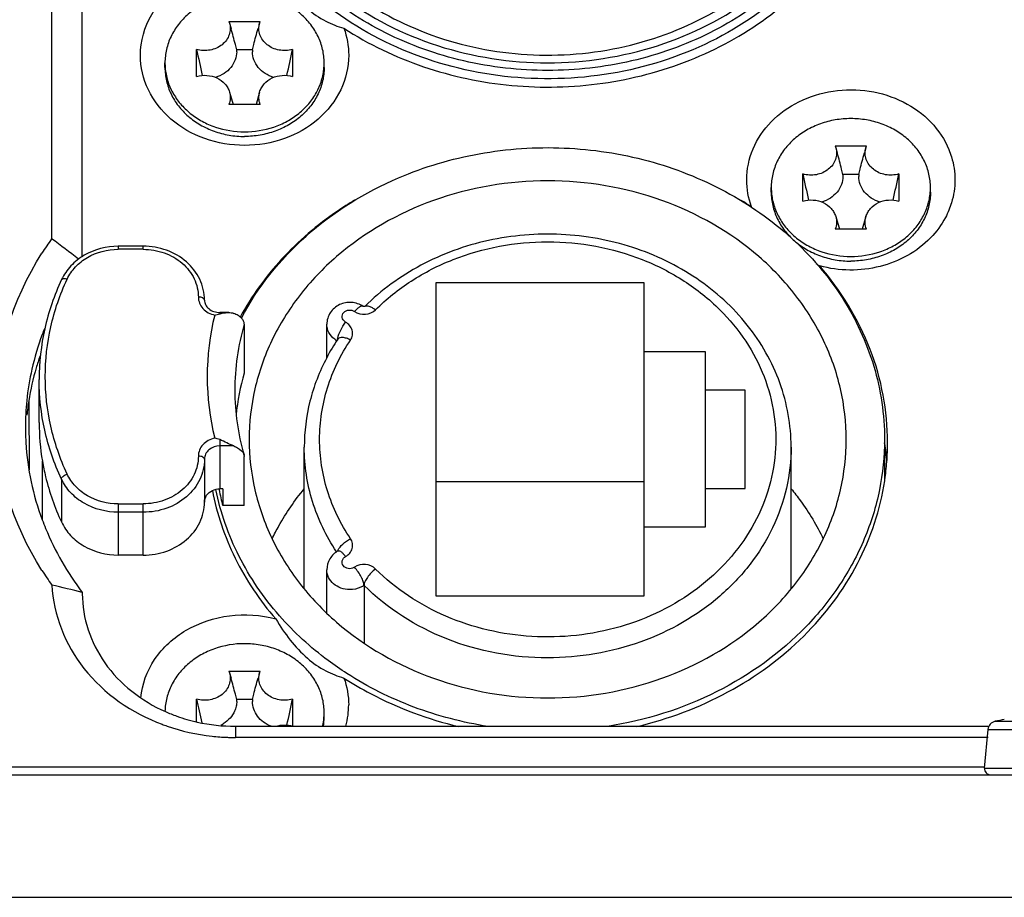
# Model space of a CAD drawing. Header units: millimetres. Extents: x 0 to 420, y 0 to 297.
# Tile 42 of 114: x 92.2 to 98.63, y 187.22 to 192.95. Entities that reach past the tile are written whole.
import ezdxf

# ---------------------------------------------------------------- set-up
doc = ezdxf.new("R2010")
doc.units = ezdxf.units.MM
doc.header["$LTSCALE"] = 23.1
doc.layers.get('0').update_dxf_attribs({"linetype": 'CONTINUOUS'})
doc.layers.add('02___PRT_ALL_AXES', color=7, linetype='CONTINUOUS')

msp = doc.modelspace()

# ---------------------------------------------------------------- linework, layer by layer
at = {"color": 7, "linetype": 'CONTINUOUS'}
for p, q in [((92.4062, 191.5194), (92.4062, 193.5029)), ((92.6062, 191.4032), (92.6062, 193.4534)), ((93.564, 192.9396), (93.5677, 192.9285)), ((93.564, 192.9396), (93.7684, 192.9396)), ((93.7646, 192.9285), (93.7684, 192.9396)), ((93.5677, 192.9285), (93.5778, 192.8939)), ((93.7646, 192.9285), (93.7545, 192.8939)), ((93.3527, 192.5797), (93.3527, 192.7567)), ((93.7177, 192.7531), (93.6146, 192.7531)), ((93.9796, 192.7567), (93.9796, 192.5797)), ((93.1462, 192.6382), (93.1462, 192.6682)), ((94.1862, 192.6382), (94.1862, 192.6682)), ((93.5677, 192.4781), (93.5913, 192.3968)), ((93.7646, 192.4781), (93.741, 192.3968)), ((93.7684, 192.3968), (93.564, 192.3968)), ((97.524, 192.1255), (97.5277, 192.1144)), ((97.524, 192.1255), (97.7284, 192.1255)), ((97.5277, 192.1144), (97.5378, 192.0798)), ((97.7246, 192.1144), (97.7145, 192.0798)), ((97.7246, 192.1144), (97.7284, 192.1255)), ((97.3127, 191.7656), (97.3127, 191.9426)), ((97.6777, 191.939), (97.5746, 191.939)), ((97.9396, 191.9426), (97.9396, 191.7656)), ((97.1062, 191.8241), (97.1062, 191.8541)), ((98.1462, 191.8241), (98.1462, 191.8541)), ((97.5277, 191.6641), (97.5513, 191.5827)), ((97.7246, 191.6641), (97.701, 191.5827)), ((97.7284, 191.5827), (97.524, 191.5827)), ((92.841, 191.4708), (92.841, 191.4508)), ((93.0043, 191.4708), (92.841, 191.4708)), ((93.0043, 191.4508), (93.0043, 191.4708)), ((93.0043, 191.4508), (92.841, 191.4508)), ((94.9162, 191.2313), (94.9162, 189.1875)), ((96.2762, 191.2313), (94.9162, 191.2313)), ((96.2762, 189.1875), (96.2762, 191.2313)), ((94.4517, 191.0774), (94.4518, 191.0775)), ((93.5043, 191.0378), (93.5043, 191.0287)), ((93.5625, 191.0378), (93.5043, 191.0378)), ((93.6643, 190.9624), (93.6643, 190.6424)), ((94.2033, 190.7421), (94.2033, 190.961)), ((96.6762, 190.781), (96.2762, 190.781)), ((96.6762, 189.6378), (96.6762, 190.781)), ((92.3243, 190.3194), (92.3243, 190.5994)), ((96.9362, 190.5298), (96.6762, 190.5298)), ((96.9362, 189.889), (96.9362, 190.5298)), ((92.2563, 190.462), (92.2599, 190.0108)), ((93.5043, 190.2075), (93.5043, 189.8864)), ((97.8462, 190.1829), (97.8462, 189.9453)), ((93.5954, 190.1664), (93.5043, 190.1664)), ((94.0562, 189.2328), (94.0562, 190.1594)), ((97.2362, 189.2328), (97.2362, 190.1614)), ((92.3462, 189.6847), (92.3462, 190.0671)), ((93.4043, 190.0798), (93.4043, 189.7998)), ((93.6643, 189.7764), (93.6643, 190.0964)), ((92.4702, 189.9499), (92.4702, 189.6699)), ((96.2762, 189.9313), (94.9162, 189.9313)), ((93.4791, 189.8809), (93.4786, 189.8833)), ((93.4804, 189.8811), (93.4799, 189.8835)), ((93.4985, 189.8852), (93.4994, 189.8809)), ((93.4997, 189.8853), (93.5007, 189.8811)), ((93.5243, 189.8864), (93.5043, 189.8864)), ((93.5243, 189.8864), (93.5243, 189.7764)), ((96.6762, 189.889), (96.9362, 189.889)), ((92.841, 189.788), (92.841, 189.4534)), ((92.841, 189.788), (93.0043, 189.788)), ((93.0043, 189.4534), (93.0043, 189.788)), ((93.0043, 189.7334), (92.841, 189.7334)), ((93.6643, 189.7764), (93.5243, 189.7764)), ((96.2762, 189.6378), (96.6762, 189.6378)), ((94.2741, 189.4794), (94.2761, 189.4845)), ((93.0043, 189.4534), (92.841, 189.4534)), ((94.2033, 189.0753), (94.2033, 189.3578)), ((92.6062, 189.2099), (92.6062, 189.2016)), ((94.4463, 189.2559), (94.4463, 188.8798)), ((94.9162, 189.1875), (96.2762, 189.1875)), ((93.564, 188.6961), (93.5677, 188.6849)), ((93.564, 188.6961), (93.7684, 188.6961)), ((93.7646, 188.6849), (93.7684, 188.6961)), ((93.5677, 188.6849), (93.5778, 188.6503)), ((93.7646, 188.6849), (93.7545, 188.6503)), ((93.3527, 188.3641), (93.3527, 188.5132)), ((93.7177, 188.5096), (93.6146, 188.5096)), ((93.9796, 188.5132), (93.9796, 188.3361)), ((94.1862, 188.3947), (94.1862, 188.4247)), ((93.6062, 188.3356), (93.6062, 188.2624)), ((93.6062, 188.3356), (98.5221, 188.3356)), ((98.5, 188.0619), (98.5221, 188.3147)), ((98.5221, 188.3147), (99.5702, 188.3147)), ((98.5693, 188.3682), (99.523, 188.3682)), ((98.5221, 188.2624), (93.6062, 188.2624)), ((98.5, 188.0684), (91.9303, 188.0684)), ((98.5, 188.0619), (99.5923, 188.0619)), ((91.9326, 188.0184), (106.1597, 188.0184)), ((91.8153, 187.2184), (106.277, 187.2184))]:
    msp.add_line(p, q, dxfattribs=at)
for centre, radius, start, end in [((108.499, 195.95), 15.4792, 191.9054, 192.55035), ((93.4584, 192.7434), 0.1566, 359.27509, 3.56123), ((93.874, 192.7434), 0.1566, 176.43877, 180.72491), ((78.8333, 195.95), 15.4792, 347.44965, 348.0946), ((93.5366, 192.6682), 0.3904, 180.00256, 184.40287), ((93.5374, 192.6683), 0.3913, 184.40194, 184.72111), ((93.7949, 192.6683), 0.3913, 355.27889, 355.59806), ((93.7957, 192.6682), 0.3904, 355.59713, 359.99744), ((112.459, 195.1359), 15.4792, 191.9054, 192.55035), ((97.4184, 191.9293), 0.1566, 359.27509, 3.56123), ((97.834, 191.9293), 0.1566, 176.43877, 180.72491), ((82.7933, 195.1359), 15.4792, 347.44965, 348.0946), ((97.4966, 191.8541), 0.3904, 180.00256, 184.40287), ((97.7557, 191.8541), 0.3904, 355.59713, 359.99744), ((97.4974, 191.8542), 0.3913, 184.40194, 184.72111), ((97.7549, 191.8542), 0.3913, 355.27889, 355.59806), ((95.5316, 189.8532), 2.235, 120.86083, 124.2793), ((95.7596, 189.8512), 2.2372, 57.02612, 59.06411), ((94.1065, 190.3016), 2.0914, 144.3913, 147.49024), ((71.9284, 164.0924), 34.2283, 52.88538, 53.25384), ((99.0352, 193.7552), 2.9022, 235.70488, 236.24869), ((95.0962, 190.6194), 1.6741, 166.11175, 193.88825), ((93.5979, 190.6861), 0.3551, 104.93941, 105.28532), ((95.1533, 190.5279), 1.5512, 163.7329, 179.94481), ((93.9963, 190.2786), 1.763, 159.55211, 167.24597), ((94.0246, 190.2685), 1.793, 158.30965, 159.56709), ((95.3868, 190.1169), 1.3393, 146.09093, 152.15877), ((94.345, 190.9826), 0.1498, 232.92898, 239.41717), ((94.0057, 190.1755), 1.7729, 160.93702, 163.59048), ((93.9612, 190.2872), 1.7269, 167.26742, 174.16546), ((93.9752, 190.1841), 1.7413, 163.57816, 170.81532), ((95.1614, 190.206), 1.5594, 163.74768, 174.04732), ((95.1013, 190.5298), 1.4991, 180.01473, 196.30286), ((93.944, 190.2891), 1.7096, 174.17189, 179.99365), ((93.9366, 190.1913), 1.7019, 170.84802, 174.05101), ((93.8323, 190.3198), 1.508, 180.01576, 189.65007), ((93.9365, 190.2893), 1.7021, 180.00016, 181.04982), ((93.9413, 190.2894), 1.7068, 181.05055, 183.40488), ((96.2008, 190.1895), 1.6654, 355.63485, 359.99598), ((96.189, 190.1904), 1.6772, 351.58906, 355.63486), ((96.1854, 190.1909), 1.6809, 351.39067, 351.59022), ((95.1331, 190.2142), 1.6673, 191.5307, 195.2224), ((94.0269, 190.311), 1.7956, 200.43355, 202.36036), ((94.1068, 190.4773), 2.0918, 212.50679, 215.65805), ((83.4895, 151.9351), 38.3733, 76.25636, 76.56202), ((108.0731, 191.6146), 15.0435, 191.89769, 192.50087), ((93.4584, 188.4998), 0.1566, 359.27509, 3.56123), ((93.874, 188.4998), 0.1566, 176.43877, 180.72491), ((78.8333, 191.7065), 15.4792, 347.44965, 348.0946), ((93.8347, 188.4748), 0.5115, 352.53284, 359.98426), ((93.5881, 189.4184), 1.0803, 246.00583, 250.29698), ((93.5981, 189.4469), 1.1105, 250.30595, 257.47408), ((93.7919, 188.4251), 0.3943, 346.87287, 355.26185), ((93.7945, 188.3947), 0.3916, 351.30888, 359.98813), ((93.7949, 188.4247), 0.3913, 355.27889, 355.59806), ((93.7957, 188.4247), 0.3904, 355.59713, 359.99744), ((93.8271, 188.4758), 0.5191, 344.31579, 352.52813), ((99.0462, 186.1324), 2.286, 100.52557, 102.03939), ((93.5896, 189.5754), 1.3109, 249.34311, 250.87053), ((93.6022, 189.6173), 1.3546, 250.94538, 263.69991), ((93.606, 189.4846), 1.149, 257.4965, 270.00583), ((93.4145, 188.5354), 0.2148, 297.08024, 301.57735), ((98.5818, 188.3095), 0.06, 102.03939, 175), ((93.6065, 189.6481), 1.3857, 263.66379, 267.83439), ((93.6063, 189.643), 1.3806, 267.83569, 268.46572), ((93.6062, 189.6379), 1.3755, 268.46508, 269.99918), ((98.5398, 188.0584), 0.04, 175, 270)]:
    msp.add_arc(centre, radius, start, end, dxfattribs=at)
for points, knots in [([(94.2299, 193.1577), (94.411, 193.0092), (94.836, 192.7719), (95.5529, 192.6336), (96.2814, 192.7168), (96.935, 193.013), (97.3568, 193.4188), (97.5771, 193.8052), (97.6794, 194.1133), (97.7168, 194.4326), (97.6878, 194.7526), (97.5935, 195.0626), (97.4904, 195.2541), (97.4299, 195.3448)], [0, 0, 0, 0, 0.128252, 0.26079, 0.393851, 0.523463, 0.647115, 0.706941, 0.765642, 0.823713, 0.881746, 0.940336, 1, 1, 1, 1]), ([(97.8041, 194.4312), (97.804, 194.3303), (97.7846, 194.1271), (97.6992, 193.8314), (97.5597, 193.5517), (97.3047, 193.2071), (96.8693, 192.8539), (96.2319, 192.6009), (95.5367, 192.5343), (94.8522, 192.6607), (94.2463, 192.9679), (93.9281, 193.2839), (93.8043, 193.4594)], [0, 0, 0, 0, 0.057413, 0.115315, 0.174136, 0.234188, 0.358121, 0.487155, 0.618956, 0.750224, 0.877844, 1, 1, 1, 1]), ([(93.9456, 193.5665), (94.0538, 193.4042), (94.3374, 193.1095), (94.8859, 192.8187), (95.512, 192.693), (96.1516, 192.7451), (96.7399, 192.97), (97.2166, 193.346), (97.4804, 193.7612), (97.5869, 194.1203), (97.6054, 194.3041), (97.6059, 194.3953)], [0, 0, 0, 0, 0.121507, 0.249214, 0.381144, 0.513861, 0.643676, 0.767866, 0.885786, 0.943186, 1, 1, 1, 1]), ([(94.315, 192.8943), (94.4762, 192.7897), (94.8311, 192.6198), (95.4104, 192.4981), (96.0063, 192.5125), (96.5773, 192.6623), (97.084, 192.9378), (97.4904, 193.3214), (97.7661, 193.7872), (97.8482, 194.1341), (97.8613, 194.3063)], [0, 0, 0, 0, 0.127433, 0.257882, 0.389254, 0.519228, 0.645815, 0.767866, 0.885455, 1, 1, 1, 1]), ([(97.4804, 193.5358), (97.3865, 193.395), (97.1534, 193.1344), (96.7099, 192.8427), (96.196, 192.66), (95.6462, 192.5979), (95.0963, 192.66), (94.5824, 192.8427), (94.1389, 193.1344), (93.9058, 193.395), (93.8119, 193.5358)], [0, 0, 0, 0, 0.11922, 0.24293, 0.370404, 0.5, 0.629597, 0.75707, 0.88078, 1, 1, 1, 1]), ([(92.9862, 192.7182), (92.9862, 192.8101), (93.0409, 193.0025), (93.2572, 193.2152), (93.5532, 193.3205), (93.768, 193.3077), (93.8695, 193.2801)], [0, 0, 0, 0, 0.231248, 0.475893, 0.735504, 1, 1, 1, 1]), ([(93.8695, 193.2801), (93.8985, 193.2325), (93.9603, 193.1409), (94.0682, 193.023), (94.1887, 192.9391), (94.2743, 192.9058), (94.315, 192.8943)], [0, 0, 0, 0, 0.27727, 0.547593, 0.789657, 1, 1, 1, 1]), ([(93.6662, 193.1185), (93.6322, 193.1185), (93.5645, 193.1128), (93.4667, 193.0872), (93.3764, 193.0456), (93.2971, 192.9895), (93.2318, 192.921), (93.1831, 192.8425), (93.153, 192.7572), (93.1462, 192.6977), (93.1462, 192.6682)], [0, 0, 0, 0, 0.133645, 0.266026, 0.396059, 0.522952, 0.646356, 0.766446, 0.883939, 1, 1, 1, 1]), ([(94.1862, 192.6682), (94.1862, 192.6977), (94.1793, 192.7572), (94.1492, 192.8425), (94.1005, 192.921), (94.0352, 192.9895), (93.9559, 193.0456), (93.8656, 193.0872), (93.7678, 193.1128), (93.7001, 193.1185), (93.6662, 193.1185)], [0, 0, 0, 0, 0.116061, 0.233554, 0.353644, 0.477048, 0.603941, 0.733974, 0.866355, 1, 1, 1, 1]), ([(93.5677, 192.9285), (93.5713, 192.9161), (93.5747, 192.8901), (93.5676, 192.8512), (93.5488, 192.8154), (93.5198, 192.7855), (93.483, 192.7634), (93.4409, 192.7505), (93.3964, 192.7476), (93.3669, 192.7525), (93.3527, 192.7567)], [0, 0, 0, 0, 0.115903, 0.232007, 0.350864, 0.474099, 0.602016, 0.733643, 0.867074, 1, 1, 1, 1]), ([(93.6146, 192.7531), (93.6118, 192.7648), (93.6003, 192.812), (93.5879, 192.8589), (93.5778, 192.8939)], [0, 0, 0, 0, 0.249345, 1, 1, 1, 1]), ([(93.7177, 192.7531), (93.7205, 192.7648), (93.732, 192.812), (93.7444, 192.8589), (93.7545, 192.8939)], [0, 0, 0, 0, 0.249345, 1, 1, 1, 1]), ([(93.9796, 192.7567), (93.9654, 192.7525), (93.9359, 192.7476), (93.8914, 192.7505), (93.8493, 192.7634), (93.8125, 192.7855), (93.7835, 192.8154), (93.7647, 192.8512), (93.7576, 192.8901), (93.761, 192.9161), (93.7646, 192.9285)], [0, 0, 0, 0, 0.132926, 0.266357, 0.397984, 0.525901, 0.649136, 0.767993, 0.884097, 1, 1, 1, 1]), ([(94.3462, 192.7182), (94.3462, 192.6411), (94.3087, 192.4816), (94.1539, 192.2863), (93.9285, 192.1586), (93.6662, 192.1144), (93.4038, 192.1586), (93.1784, 192.2863), (93.0236, 192.4816), (92.9862, 192.6411), (92.9862, 192.7182)], [0, 0, 0, 0, 0.116612, 0.238301, 0.366836, 0.5, 0.633164, 0.761699, 0.883388, 1, 1, 1, 1]), ([(93.6149, 192.7414), (93.6147, 192.7231), (93.6075, 192.6858), (93.5782, 192.6361), (93.5334, 192.5966), (93.4966, 192.5794), (93.4771, 192.5733)], [0, 0, 0, 0, 0.237103, 0.480962, 0.735332, 1, 1, 1, 1]), ([(93.8552, 192.5733), (93.8357, 192.5794), (93.7989, 192.5966), (93.7541, 192.6361), (93.7248, 192.6858), (93.7176, 192.7231), (93.7174, 192.7414)], [0, 0, 0, 0, 0.264668, 0.519038, 0.762897, 1, 1, 1, 1]), ([(93.1462, 192.6382), (93.1462, 192.6087), (93.153, 192.5492), (93.1831, 192.4638), (93.2318, 192.3854), (93.2971, 192.3168), (93.3764, 192.2607), (93.4667, 192.2192), (93.5645, 192.1936), (93.6322, 192.1878), (93.6662, 192.1878)], [0, 0, 0, 0, 0.116061, 0.233554, 0.353645, 0.477048, 0.603941, 0.733974, 0.866355, 1, 1, 1, 1]), ([(93.1475, 192.6361), (93.1498, 192.6079), (93.1607, 192.5516), (93.1948, 192.4718), (93.2454, 192.399), (93.3107, 192.3359), (93.3883, 192.2844), (93.5049, 192.2335), (93.6018, 192.2178), (93.6662, 192.2178)], [0, 0, 0, 0, 0.116096, 0.233946, 0.354506, 0.478307, 0.605405, 0.735415, 1, 1, 1, 1]), ([(94.1862, 192.6382), (94.1862, 192.6087), (94.1793, 192.5492), (94.1492, 192.4638), (94.1005, 192.3854), (94.0352, 192.3168), (93.9559, 192.2607), (93.8656, 192.2192), (93.7678, 192.1936), (93.7001, 192.1878), (93.6662, 192.1878)], [0, 0, 0, 0, 0.116061, 0.233554, 0.353645, 0.477048, 0.603941, 0.733974, 0.866355, 1, 1, 1, 1]), ([(93.6662, 192.2178), (93.7305, 192.2178), (93.8274, 192.2335), (93.944, 192.2844), (94.0216, 192.3359), (94.0869, 192.399), (94.1375, 192.4718), (94.1716, 192.5516), (94.1825, 192.6079), (94.1848, 192.6361)], [0, 0, 0, 0, 0.264585, 0.394595, 0.521693, 0.645494, 0.766054, 0.883904, 1, 1, 1, 1]), ([(93.3527, 192.5797), (93.3746, 192.5861), (93.4207, 192.5908), (93.4867, 192.574), (93.5321, 192.5412), (93.5569, 192.5069), (93.5649, 192.4878), (93.5677, 192.4781)], [0, 0, 0, 0, 0.260458, 0.518653, 0.76548, 0.884216, 1, 1, 1, 1]), ([(93.7646, 192.4781), (93.7674, 192.4878), (93.7754, 192.5069), (93.8002, 192.5412), (93.8456, 192.574), (93.9116, 192.5908), (93.9578, 192.5861), (93.9796, 192.5797)], [0, 0, 0, 0, 0.115784, 0.23452, 0.481347, 0.739542, 1, 1, 1, 1]), ([(96.9462, 191.9041), (96.9462, 191.9728), (96.9755, 192.114), (97.0991, 192.2951), (97.2847, 192.4272), (97.5094, 192.4963), (97.7472, 192.4957), (97.9713, 192.4253), (98.1559, 192.2925), (98.2393, 192.1681), (98.2664, 192.1025)], [0, 0, 0, 0, 0.115494, 0.235107, 0.360784, 0.491542, 0.624228, 0.754918, 0.880487, 1, 1, 1, 1]), ([(93.5677, 192.4781), (93.5716, 192.4649), (93.575, 192.437), (93.569, 192.4096), (93.564, 192.3968)], [0, 0, 0, 0, 0.499043, 1, 1, 1, 1]), ([(93.7684, 192.3968), (93.7633, 192.4096), (93.7574, 192.437), (93.7607, 192.4649), (93.7646, 192.4781)], [0, 0, 0, 0, 0.500957, 1, 1, 1, 1]), ([(97.6262, 192.3044), (97.5922, 192.3044), (97.5245, 192.2987), (97.4267, 192.2731), (97.3364, 192.2316), (97.2571, 192.1755), (97.1918, 192.1069), (97.1431, 192.0285), (97.113, 191.9431), (97.1062, 191.8836), (97.1062, 191.8541)], [0, 0, 0, 0, 0.133645, 0.266026, 0.396059, 0.522952, 0.646356, 0.766446, 0.883939, 1, 1, 1, 1]), ([(98.1462, 191.8541), (98.1462, 191.8836), (98.1393, 191.9431), (98.1092, 192.0285), (98.0605, 192.1069), (97.9952, 192.1755), (97.9159, 192.2316), (97.8256, 192.2731), (97.7278, 192.2987), (97.6601, 192.3044), (97.6262, 192.3044)], [0, 0, 0, 0, 0.116061, 0.233554, 0.353644, 0.477048, 0.603941, 0.733974, 0.866355, 1, 1, 1, 1]), ([(94.6724, 191.9179), (94.8407, 191.9898), (95.1976, 192.0954), (95.7537, 192.1327), (96.3036, 192.0489), (96.8127, 191.8488), (97.2493, 191.5439), (97.5853, 191.1522), (97.7975, 190.6978), (97.8462, 190.3705), (97.8462, 190.2094)], [0, 0, 0, 0, 0.130193, 0.262046, 0.393495, 0.522559, 0.64777, 0.768546, 0.885418, 1, 1, 1, 1]), ([(97.5277, 192.1144), (97.5313, 192.102), (97.5347, 192.076), (97.5276, 192.0371), (97.5088, 192.0014), (97.4798, 191.9715), (97.443, 191.9493), (97.4009, 191.9364), (97.3564, 191.9335), (97.3269, 191.9385), (97.3127, 191.9426)], [0, 0, 0, 0, 0.115903, 0.232007, 0.350864, 0.474099, 0.602016, 0.733643, 0.867074, 1, 1, 1, 1]), ([(97.9396, 191.9426), (97.9254, 191.9385), (97.8959, 191.9335), (97.8514, 191.9364), (97.8093, 191.9493), (97.7725, 191.9715), (97.7435, 192.0014), (97.7247, 192.0371), (97.7176, 192.076), (97.721, 192.102), (97.7246, 192.1144)], [0, 0, 0, 0, 0.132926, 0.266357, 0.397984, 0.525901, 0.649136, 0.767993, 0.884097, 1, 1, 1, 1]), ([(98.2664, 192.1025), (98.273, 192.0867), (98.2958, 192.0229), (98.3062, 191.9547), (98.3062, 191.9041)], [0, 0, 0, 0, 0.252658, 1, 1, 1, 1]), ([(97.5746, 191.939), (97.5718, 191.9508), (97.5603, 191.9979), (97.5479, 192.0448), (97.5378, 192.0798)], [0, 0, 0, 0, 0.249345, 1, 1, 1, 1]), ([(97.6777, 191.939), (97.6805, 191.9508), (97.692, 191.9979), (97.7044, 192.0448), (97.7145, 192.0798)], [0, 0, 0, 0, 0.249345, 1, 1, 1, 1]), ([(93.6452, 191.0014), (93.7513, 191.2023), (94.0496, 191.5745), (94.4532, 191.8242), (94.6724, 191.9179)], [0, 0, 0, 0, 0.487979, 1, 1, 1, 1]), ([(97.5749, 191.9273), (97.5747, 191.909), (97.5675, 191.8717), (97.5382, 191.822), (97.4934, 191.7825), (97.4566, 191.7654), (97.4371, 191.7593)], [0, 0, 0, 0, 0.237103, 0.480962, 0.735332, 1, 1, 1, 1]), ([(97.8152, 191.7593), (97.7957, 191.7654), (97.7589, 191.7825), (97.7141, 191.822), (97.6848, 191.8717), (97.6776, 191.909), (97.6774, 191.9273)], [0, 0, 0, 0, 0.264668, 0.519038, 0.762897, 1, 1, 1, 1]), ([(97.5962, 190.2094), (97.5962, 190.3199), (97.5706, 190.5431), (97.4578, 190.8632), (97.275, 191.1575), (96.9451, 191.5039), (96.3981, 191.8144), (95.6461, 191.9408), (94.8942, 191.8144), (94.3472, 191.5039), (94.0173, 191.1575), (93.8346, 190.8632), (93.7217, 190.5431), (93.6962, 190.3199), (93.6962, 190.2094)], [0, 0, 0, 0, 0.058153, 0.117019, 0.177189, 0.23902, 0.367204, 0.500002, 0.632799, 0.760981, 0.822811, 0.882981, 0.941846, 1, 1, 1, 1]), ([(98.3062, 191.9041), (98.3062, 191.8538), (98.2959, 191.786), (98.2733, 191.7226), (98.2669, 191.7069)], [0, 0, 0, 0, 0.747387, 1, 1, 1, 1]), ([(97.1062, 191.8241), (97.1062, 191.7946), (97.113, 191.7351), (97.1431, 191.6498), (97.1918, 191.5713), (97.2571, 191.5027), (97.3364, 191.4467), (97.4267, 191.4051), (97.5245, 191.3795), (97.5922, 191.3738), (97.6262, 191.3738)], [0, 0, 0, 0, 0.116061, 0.233554, 0.353645, 0.477048, 0.603941, 0.733974, 0.866355, 1, 1, 1, 1]), ([(97.1075, 191.822), (97.1098, 191.7939), (97.1207, 191.7375), (97.1548, 191.6577), (97.2054, 191.585), (97.2707, 191.5218), (97.3483, 191.4704), (97.4649, 191.4194), (97.5618, 191.4038), (97.6262, 191.4038)], [0, 0, 0, 0, 0.116096, 0.233946, 0.354506, 0.478307, 0.605405, 0.735415, 1, 1, 1, 1]), ([(98.1462, 191.8241), (98.1462, 191.7946), (98.1393, 191.7351), (98.1092, 191.6498), (98.0605, 191.5713), (97.9952, 191.5027), (97.9159, 191.4467), (97.8256, 191.4051), (97.7278, 191.3795), (97.6601, 191.3738), (97.6262, 191.3738)], [0, 0, 0, 0, 0.116061, 0.233554, 0.353645, 0.477048, 0.603941, 0.733974, 0.866355, 1, 1, 1, 1]), ([(97.6262, 191.4038), (97.6905, 191.4038), (97.7874, 191.4194), (97.904, 191.4704), (97.9816, 191.5218), (98.0469, 191.585), (98.0975, 191.6577), (98.1316, 191.7375), (98.1425, 191.7939), (98.1448, 191.822)], [0, 0, 0, 0, 0.264585, 0.394595, 0.521693, 0.645494, 0.766054, 0.883904, 1, 1, 1, 1]), ([(97.3127, 191.7656), (97.3346, 191.772), (97.3807, 191.7767), (97.4467, 191.7599), (97.4921, 191.7271), (97.5169, 191.6928), (97.5249, 191.6738), (97.5277, 191.6641)], [0, 0, 0, 0, 0.260458, 0.518653, 0.76548, 0.884216, 1, 1, 1, 1]), ([(97.7246, 191.6641), (97.7274, 191.6738), (97.7354, 191.6928), (97.7602, 191.7271), (97.8056, 191.7599), (97.8716, 191.7767), (97.9178, 191.772), (97.9396, 191.7656)], [0, 0, 0, 0, 0.115784, 0.23452, 0.481347, 0.739542, 1, 1, 1, 1]), ([(94.2728, 191.6999), (94.1404, 191.6096), (93.8982, 191.4027), (93.7113, 191.144), (93.6373, 191.0077)], [0, 0, 0, 0, 0.508262, 1, 1, 1, 1]), ([(97.5277, 191.6641), (97.5316, 191.6509), (97.535, 191.623), (97.529, 191.5955), (97.524, 191.5827)], [0, 0, 0, 0, 0.499043, 1, 1, 1, 1]), ([(97.7284, 191.5827), (97.7233, 191.5955), (97.7174, 191.623), (97.7207, 191.6509), (97.7246, 191.6641)], [0, 0, 0, 0, 0.500957, 1, 1, 1, 1]), ([(98.2669, 191.7069), (98.2601, 191.6903), (98.2291, 191.6243), (98.185, 191.5647), (98.1467, 191.5253)], [0, 0, 0, 0, 0.246269, 1, 1, 1, 1]), ([(97.2362, 190.1615), (97.2359, 190.3026), (97.1844, 190.5902), (96.9648, 190.9744), (96.6273, 191.2806), (96.2046, 191.4837), (95.7344, 191.5686), (95.2565, 191.529), (94.8121, 191.3682), (94.5586, 191.1839), (94.4512, 191.0769)], [0, 0, 0, 0, 0.116071, 0.234815, 0.357877, 0.485315, 0.615669, 0.746511, 0.875253, 1, 1, 1, 1]), ([(98.1467, 191.5253), (98.0588, 191.4346), (97.8195, 191.304), (97.5496, 191.3078), (97.4228, 191.3422)], [0, 0, 0, 0, 0.490308, 1, 1, 1, 1]), ([(92.841, 191.4708), (92.7644, 191.4708), (92.6473, 191.4407), (92.5286, 191.347), (92.4863, 191.2854), (92.4711, 191.2528)], [0, 0, 0, 0, 0.511495, 0.759727, 1, 1, 1, 1]), ([(93.4043, 191.119), (93.4043, 191.1654), (93.3821, 191.2608), (93.2907, 191.3775), (93.1582, 191.4534), (93.0558, 191.4708), (93.0043, 191.4708)], [0, 0, 0, 0, 0.236896, 0.481511, 0.736958, 1, 1, 1, 1]), ([(94.5218, 191.0561), (94.5924, 191.1264), (94.7517, 191.2537), (95.1205, 191.4416), (95.6462, 191.5388), (96.1718, 191.4416), (96.5406, 191.2537), (96.6999, 191.1264), (96.7705, 191.0561)], [0, 0, 0, 0, 0.121037, 0.245497, 0.5, 0.754503, 0.878963, 1, 1, 1, 1]), ([(92.3428, 189.3532), (92.1491, 189.6571), (91.9198, 190.3894), (92.1491, 191.1217), (92.3428, 191.4257)], [0, 0, 0, 0, 0.500001, 1, 1, 1, 1]), ([(92.5073, 191.2559), (92.5208, 191.2849), (92.5588, 191.3398), (92.6659, 191.4239), (92.7716, 191.4508), (92.841, 191.4508)], [0, 0, 0, 0, 0.237481, 0.485127, 1, 1, 1, 1]), ([(93.0043, 191.4508), (93.0509, 191.4508), (93.1432, 191.4352), (93.2625, 191.3676), (93.3444, 191.2643), (93.3643, 191.1798), (93.3643, 191.139)], [0, 0, 0, 0, 0.266339, 0.5234, 0.766773, 1, 1, 1, 1]), ([(97.8662, 190.1894), (97.8662, 190.3954), (97.7862, 190.8173), (97.5618, 191.1815), (97.4228, 191.3422)], [0, 0, 0, 0, 0.492408, 1, 1, 1, 1]), ([(92.4711, 191.2528), (92.4233, 191.1505), (92.3494, 190.9363), (92.3243, 190.7111), (92.3243, 190.5994)], [0, 0, 0, 0, 0.502774, 1, 1, 1, 1]), ([(92.5073, 189.9829), (92.4607, 190.0826), (92.3888, 190.2913), (92.3521, 190.6194), (92.3888, 190.9475), (92.4607, 191.1562), (92.5073, 191.2559)], [0, 0, 0, 0, 0.251478, 0.5, 0.748522, 1, 1, 1, 1]), ([(92.4711, 191.2528), (92.4731, 191.2573), (92.4832, 191.2605), (92.4955, 191.2593), (92.5033, 191.2573), (92.5073, 191.2559)], [0, 0, 0, 0, 0.381782, 0.667563, 1, 1, 1, 1]), ([(93.4043, 191.119), (93.4043, 191.1251), (93.3939, 191.1338), (93.3792, 191.138), (93.3694, 191.139), (93.3643, 191.139)], [0, 0, 0, 0, 0.387198, 0.675669, 1, 1, 1, 1]), ([(93.3643, 191.139), (93.3643, 191.1255), (93.3697, 191.0979), (93.4008, 191.0493), (93.4424, 191.0273), (93.4711, 191.0212)], [0, 0, 0, 0, 0.237256, 0.482248, 1, 1, 1, 1]), ([(93.4043, 191.119), (93.4043, 191.1089), (93.4095, 191.0874), (93.4398, 191.0501), (93.4787, 191.0378), (93.5043, 191.0378)], [0, 0, 0, 0, 0.215415, 0.45439, 1, 1, 1, 1]), ([(94.4408, 191.0775), (94.4187, 191.0926), (94.3654, 191.111), (94.2833, 191.0958), (94.2196, 191.0415), (94.2033, 190.9874), (94.2033, 190.961)], [0, 0, 0, 0, 0.251001, 0.502378, 0.751898, 1, 1, 1, 1]), ([(94.4408, 191.0775), (94.4344, 191.0818), (94.4173, 191.0747), (94.4006, 191.0616), (94.3898, 191.051), (94.3843, 191.0449)], [0, 0, 0, 0, 0.342844, 0.63719, 1, 1, 1, 1]), ([(94.4517, 191.0774), (94.4512, 191.0771), (94.4491, 191.0763), (94.4448, 191.0765), (94.4433, 191.0761), (94.4406, 191.0776), (94.4408, 191.0775)], [0, 0, 0, 0, 0.15952, 0.617243, 0.935478, 1, 1, 1, 1]), ([(94.4512, 191.0769), (94.4578, 191.0835), (94.4785, 191.0812), (94.5006, 191.0706), (94.5146, 191.0614), (94.5218, 191.0561)], [0, 0, 0, 0, 0.36184, 0.651155, 1, 1, 1, 1]), ([(93.5063, 191.0292), (93.5111, 191.0305), (93.5295, 191.035), (93.5484, 191.0378), (93.5625, 191.0378)], [0, 0, 0, 0, 0.257363, 1, 1, 1, 1]), ([(93.6643, 190.9624), (93.6643, 190.9692), (93.6606, 190.984), (93.6458, 191.0032), (93.6234, 191.0199), (93.6053, 191.0285), (93.5954, 191.0324)], [0, 0, 0, 0, 0.198347, 0.42388, 0.690601, 1, 1, 1, 1]), ([(94.3223, 190.977), (94.3129, 190.9835), (94.3016, 190.9998), (94.3041, 191.0233), (94.3167, 191.0444), (94.3473, 191.0584), (94.3739, 191.0521), (94.3843, 191.0449)], [0, 0, 0, 0, 0.239373, 0.356944, 0.478387, 0.736395, 1, 1, 1, 1]), ([(94.3843, 191.0449), (94.4046, 191.0311), (94.4558, 191.0182), (94.5047, 191.039), (94.5218, 191.0561)], [0, 0, 0, 0, 0.504151, 1, 1, 1, 1]), ([(96.7705, 191.0561), (96.8335, 190.9933), (96.9462, 190.8568), (97.0673, 190.624), (97.1337, 190.3745), (97.1421, 190.1184), (97.0924, 189.8659), (96.9867, 189.6272), (96.8294, 189.4116), (96.557, 189.1631), (96.1224, 188.9519), (95.5418, 188.8896), (94.976, 189.0198), (94.6525, 189.2325), (94.5218, 189.3627)], [0, 0, 0, 0, 0.061219, 0.12087, 0.179408, 0.237475, 0.295803, 0.355077, 0.41581, 0.478264, 0.607524, 0.740692, 0.872968, 1, 1, 1, 1]), ([(94.2547, 190.8631), (94.2392, 190.8748), (94.2131, 190.9041), (94.2033, 190.9425), (94.2033, 190.961)], [0, 0, 0, 0, 0.512302, 1, 1, 1, 1]), ([(94.2745, 190.8709), (94.2788, 190.8887), (94.294, 190.9248), (94.3139, 190.9582), (94.3262, 190.9746)], [0, 0, 0, 0, 0.473379, 1, 1, 1, 1]), ([(94.3583, 190.8583), (94.3645, 190.8676), (94.3733, 190.8887), (94.3714, 190.923), (94.3549, 190.9539), (94.3365, 190.9688), (94.3262, 190.9746)], [0, 0, 0, 0, 0.246547, 0.488746, 0.737635, 1, 1, 1, 1]), ([(94.3583, 189.5604), (94.2937, 189.6565), (94.1917, 189.8659), (94.1386, 190.2094), (94.1917, 190.5529), (94.2937, 190.7622), (94.3583, 190.8583)], [0, 0, 0, 0, 0.252659, 0.5, 0.747341, 1, 1, 1, 1]), ([(94.3583, 190.8583), (94.3495, 190.8628), (94.3323, 190.8698), (94.305, 190.8765), (94.2814, 190.8732), (94.2753, 190.8641)], [0, 0, 0, 0, 0.338354, 0.624803, 1, 1, 1, 1]), ([(94.2025, 190.7424), (94.1551, 190.6526), (94.0814, 190.4624), (94.0562, 190.2597), (94.0562, 190.1594)], [0, 0, 0, 0, 0.503003, 1, 1, 1, 1]), ([(92.4702, 189.9499), (92.4227, 190.0516), (92.3493, 190.2645), (92.3243, 190.4884), (92.3243, 190.5994)], [0, 0, 0, 0, 0.502956, 1, 1, 1, 1]), ([(93.4711, 190.2176), (93.4424, 190.2115), (93.4008, 190.1895), (93.3697, 190.1408), (93.3643, 190.1132), (93.3643, 190.0998)], [0, 0, 0, 0, 0.517752, 0.762744, 1, 1, 1, 1]), ([(93.5954, 190.1664), (93.5804, 190.1723), (93.5504, 190.187), (93.5201, 190.2008), (93.5043, 190.2075)], [0, 0, 0, 0, 0.484356, 1, 1, 1, 1]), ([(93.6962, 190.2094), (93.6962, 190.0989), (93.7217, 189.8756), (93.8346, 189.5556), (94.0173, 189.2613), (94.3472, 188.9149), (94.8942, 188.6044), (95.6462, 188.478), (96.3981, 188.6044), (96.9451, 188.9149), (97.275, 189.2613), (97.4578, 189.5556), (97.5706, 189.8756), (97.5962, 190.0989), (97.5962, 190.2094)], [0, 0, 0, 0, 0.058153, 0.117019, 0.177189, 0.23902, 0.367204, 0.500002, 0.632799, 0.760981, 0.822811, 0.882981, 0.941846, 1, 1, 1, 1]), ([(97.8462, 190.2094), (97.8462, 190.0988), (97.8236, 189.876), (97.7235, 189.5533), (97.5604, 189.2509), (97.2631, 188.8834), (96.7604, 188.5219), (96.2836, 188.3729), (96.0364, 188.3343)], [0, 0, 0, 0, 0.117265, 0.235668, 0.356202, 0.479541, 0.734603, 1, 1, 1, 1]), ([(93.5043, 190.1664), (93.4792, 190.1664), (93.4403, 190.1533), (93.4098, 190.1146), (93.4043, 190.0911), (93.4043, 190.0798)], [0, 0, 0, 0, 0.519465, 0.764829, 1, 1, 1, 1]), ([(93.5954, 190.1664), (93.6039, 190.163), (93.6306, 190.1508), (93.6566, 190.1289), (93.6624, 190.1089)], [0, 0, 0, 0, 0.304694, 1, 1, 1, 1]), ([(94.2666, 189.4748), (94.1995, 189.5762), (94.0935, 189.7963), (94.0564, 190.0383), (94.0562, 190.1573)], [0, 0, 0, 0, 0.505192, 1, 1, 1, 1]), ([(97.2362, 190.1594), (97.2362, 190.0693), (97.2153, 189.8872), (97.1233, 189.6263), (96.9743, 189.3863), (96.7052, 189.1039), (96.2597, 188.8507), (95.852, 188.7824), (95.6462, 188.7824)], [0, 0, 0, 0, 0.116307, 0.234038, 0.354379, 0.478039, 0.734406, 1, 1, 1, 1]), ([(92.3456, 190.067), (92.3514, 190.033), (92.3794, 189.8968), (92.426, 189.7645), (92.4702, 189.6699)], [0, 0, 0, 0, 0.248569, 1, 1, 1, 1]), ([(93.3643, 190.0998), (93.3643, 190.059), (93.3444, 189.9745), (93.2625, 189.8712), (93.1432, 189.8035), (93.0509, 189.788), (93.0043, 189.788)], [0, 0, 0, 0, 0.233227, 0.4766, 0.733661, 1, 1, 1, 1]), ([(93.4043, 190.0798), (93.4043, 190.0344), (93.3822, 189.9406), (93.2912, 189.8257), (93.1587, 189.7506), (93.056, 189.7334), (93.0043, 189.7334)], [0, 0, 0, 0, 0.233224, 0.4766, 0.733665, 1, 1, 1, 1]), ([(93.4043, 190.0798), (93.4043, 190.0859), (93.3939, 190.0946), (93.3792, 190.0987), (93.3694, 190.0998), (93.3643, 190.0998)], [0, 0, 0, 0, 0.387198, 0.675669, 1, 1, 1, 1]), ([(92.4702, 189.9499), (92.4702, 189.9569), (92.4831, 189.9716), (92.4978, 189.9795), (92.5073, 189.9829)], [0, 0, 0, 0, 0.409661, 1, 1, 1, 1]), ([(92.841, 189.788), (92.7716, 189.788), (92.6659, 189.8149), (92.5588, 189.8989), (92.5208, 189.9539), (92.5073, 189.9829)], [0, 0, 0, 0, 0.514873, 0.762519, 1, 1, 1, 1]), ([(92.841, 189.7334), (92.7639, 189.7334), (92.6464, 189.7632), (92.5274, 189.8566), (92.4853, 189.9176), (92.4702, 189.9499)], [0, 0, 0, 0, 0.514876, 0.762528, 1, 1, 1, 1]), ([(96.2282, 188.3341), (96.4348, 188.3827), (96.8308, 188.5308), (97.333, 188.8972), (97.6941, 189.3769), (97.8189, 189.7515), (97.8473, 189.9393)], [0, 0, 0, 0, 0.2641, 0.519088, 0.763642, 1, 1, 1, 1]), ([(93.4043, 189.7998), (93.4043, 189.8152), (93.4149, 189.8477), (93.4412, 189.8686), (93.4561, 189.8757)], [0, 0, 0, 0, 0.483094, 1, 1, 1, 1]), ([(93.4559, 189.8755), (93.4851, 189.7231), (93.5875, 189.4212), (93.7652, 189.1571), (93.8695, 189.0366)], [0, 0, 0, 0, 0.493211, 1, 1, 1, 1]), ([(93.8937, 189.0575), (93.7902, 189.1757), (93.6132, 189.4346), (93.5094, 189.7311), (93.4791, 189.8809)], [0, 0, 0, 0, 0.506818, 1, 1, 1, 1]), ([(93.8464, 189.5595), (93.8603, 189.5884), (93.9201, 189.7033), (93.9938, 189.8109), (94.0556, 189.8863)], [0, 0, 0, 0, 0.247566, 1, 1, 1, 1]), ([(97.2367, 189.8863), (97.2575, 189.861), (97.3367, 189.7584), (97.4039, 189.6466), (97.4459, 189.5594)], [0, 0, 0, 0, 0.252987, 1, 1, 1, 1]), ([(93.0043, 189.4534), (93.056, 189.4534), (93.1587, 189.4706), (93.2912, 189.5457), (93.3822, 189.6606), (93.4043, 189.7544), (93.4043, 189.7998)], [0, 0, 0, 0, 0.266339, 0.5234, 0.766773, 1, 1, 1, 1]), ([(92.4702, 189.6699), (92.4853, 189.6376), (92.5274, 189.5766), (92.6464, 189.4832), (92.7639, 189.4534), (92.841, 189.4534)], [0, 0, 0, 0, 0.237473, 0.485124, 1, 1, 1, 1]), ([(94.2761, 189.4845), (94.283, 189.5002), (94.3087, 189.5296), (94.3399, 189.5512), (94.3583, 189.5604)], [0, 0, 0, 0, 0.454635, 1, 1, 1, 1]), ([(94.3262, 189.4442), (94.3365, 189.45), (94.3549, 189.4649), (94.3714, 189.4958), (94.3733, 189.5301), (94.3645, 189.5512), (94.3583, 189.5604)], [0, 0, 0, 0, 0.262364, 0.511253, 0.753453, 1, 1, 1, 1]), ([(94.2773, 189.4814), (94.2555, 189.4692), (94.2175, 189.4333), (94.2033, 189.3827), (94.2033, 189.3579)], [0, 0, 0, 0, 0.50126, 1, 1, 1, 1]), ([(94.2773, 189.4814), (94.2798, 189.4828), (94.2879, 189.482), (94.299, 189.4743), (94.3126, 189.4615), (94.3215, 189.4505), (94.3262, 189.4442)], [0, 0, 0, 0, 0.131679, 0.338994, 0.633211, 1, 1, 1, 1]), ([(94.3805, 189.3715), (94.3694, 189.3652), (94.3426, 189.3609), (94.3132, 189.3775), (94.3029, 189.3996), (94.3031, 189.4234), (94.316, 189.4385), (94.3262, 189.4442)], [0, 0, 0, 0, 0.26494, 0.519997, 0.640077, 0.757523, 1, 1, 1, 1]), ([(94.3533, 189.2279), (94.3339, 189.2279), (94.2954, 189.2344), (94.2457, 189.2626), (94.2116, 189.3056), (94.2033, 189.3408), (94.2033, 189.3578)], [0, 0, 0, 0, 0.266356, 0.523466, 0.766803, 1, 1, 1, 1]), ([(94.5218, 189.3627), (94.5047, 189.3797), (94.4558, 189.4006), (94.4046, 189.3877), (94.3843, 189.3738)], [0, 0, 0, 0, 0.49585, 1, 1, 1, 1]), ([(94.4463, 189.2559), (94.4463, 189.2641), (94.4414, 189.2834), (94.4229, 189.3244), (94.4015, 189.355), (94.3843, 189.3738)], [0, 0, 0, 0, 0.183432, 0.433365, 1, 1, 1, 1]), ([(94.5218, 189.3627), (94.5014, 189.3474), (94.4752, 189.3207), (94.4523, 189.2826), (94.4463, 189.2639), (94.4463, 189.2559)], [0, 0, 0, 0, 0.572836, 0.819131, 1, 1, 1, 1]), ([(92.4072, 189.2579), (92.4167, 189.0638), (92.578, 188.6607), (92.9314, 188.4226), (93.1271, 188.3488)], [0, 0, 0, 0, 0.481503, 1, 1, 1, 1]), ([(94.4463, 189.2559), (94.4397, 189.2513), (94.4113, 189.2351), (94.3779, 189.2279), (94.3533, 189.2279)], [0, 0, 0, 0, 0.245748, 1, 1, 1, 1]), ([(95.6462, 188.7824), (95.4225, 188.7824), (94.9803, 188.8626), (94.5983, 189.1044), (94.4463, 189.2559)], [0, 0, 0, 0, 0.510301, 1, 1, 1, 1]), ([(92.6062, 189.2016), (92.6062, 189.0435), (92.7185, 188.7099), (92.9939, 188.5005), (93.1488, 188.4315)], [0, 0, 0, 0, 0.48246, 1, 1, 1, 1]), ([(92.9883, 188.521), (92.9963, 188.6093), (93.0632, 188.7892), (93.2802, 188.9831), (93.5667, 189.077), (93.7722, 189.063), (93.8695, 189.0366)], [0, 0, 0, 0, 0.231742, 0.47721, 0.73654, 1, 1, 1, 1]), ([(93.8695, 189.0366), (93.8985, 188.9889), (93.9603, 188.8974), (94.0682, 188.7795), (94.1887, 188.6956), (94.2743, 188.6623), (94.315, 188.6507)], [0, 0, 0, 0, 0.27727, 0.547593, 0.789657, 1, 1, 1, 1]), ([(94.3337, 188.6803), (94.2923, 188.7069), (94.1331, 188.8171), (93.9889, 188.949), (93.8937, 189.0575)], [0, 0, 0, 0, 0.254047, 1, 1, 1, 1]), ([(93.6662, 188.875), (93.5997, 188.875), (93.4996, 188.8583), (93.38, 188.804), (93.3012, 188.7494), (93.2358, 188.6825), (93.1865, 188.6057), (93.1551, 188.522), (93.147, 188.4634), (93.1463, 188.4344)], [0, 0, 0, 0, 0.265096, 0.395216, 0.522263, 0.645874, 0.766189, 0.883863, 1, 1, 1, 1]), ([(94.1862, 188.4247), (94.1862, 188.4541), (94.1793, 188.5137), (94.1492, 188.599), (94.1005, 188.6775), (94.0352, 188.746), (93.9559, 188.8021), (93.8656, 188.8437), (93.7678, 188.8692), (93.7001, 188.875), (93.6662, 188.875)], [0, 0, 0, 0, 0.116061, 0.233554, 0.353644, 0.477048, 0.603941, 0.733974, 0.866355, 1, 1, 1, 1]), ([(93.5677, 188.6849), (93.5713, 188.6726), (93.5747, 188.6465), (93.5676, 188.6076), (93.5488, 188.5719), (93.5198, 188.542), (93.483, 188.5199), (93.4409, 188.507), (93.3964, 188.5041), (93.3669, 188.509), (93.3527, 188.5132)], [0, 0, 0, 0, 0.115903, 0.232007, 0.350864, 0.474099, 0.602016, 0.733643, 0.867074, 1, 1, 1, 1]), ([(93.6146, 188.5096), (93.6118, 188.5213), (93.6003, 188.5685), (93.5879, 188.6154), (93.5778, 188.6503)], [0, 0, 0, 0, 0.249345, 1, 1, 1, 1]), ([(93.7177, 188.5096), (93.7205, 188.5213), (93.732, 188.5685), (93.7444, 188.6154), (93.7545, 188.6503)], [0, 0, 0, 0, 0.249345, 1, 1, 1, 1]), ([(93.9796, 188.5132), (93.9654, 188.509), (93.9359, 188.5041), (93.8914, 188.507), (93.8493, 188.5199), (93.8125, 188.542), (93.7835, 188.5719), (93.7647, 188.6076), (93.7576, 188.6465), (93.761, 188.6726), (93.7646, 188.6849)], [0, 0, 0, 0, 0.132926, 0.266357, 0.397984, 0.525901, 0.649136, 0.767993, 0.884097, 1, 1, 1, 1]), ([(94.315, 188.6507), (94.3713, 188.6142), (94.6061, 188.4765), (94.8652, 188.3808), (95.0647, 188.3339)], [0, 0, 0, 0, 0.246554, 1, 1, 1, 1]), ([(95.256, 188.3343), (95.0911, 188.3601), (94.7691, 188.4437), (94.471, 188.5919), (94.3337, 188.6803)], [0, 0, 0, 0, 0.505435, 1, 1, 1, 1]), ([(93.6011, 188.4352), (93.5937, 188.4184), (93.5727, 188.3865), (93.5433, 188.3624), (93.527, 188.3524)], [0, 0, 0, 0, 0.489626, 1, 1, 1, 1]), ([(93.6149, 188.4979), (93.6148, 188.4872), (93.6123, 188.4656), (93.6055, 188.4451), (93.6011, 188.4352)], [0, 0, 0, 0, 0.497406, 1, 1, 1, 1]), ([(93.8391, 188.3355), (93.8216, 188.3424), (93.7887, 188.3605), (93.7494, 188.3992), (93.7238, 188.4462), (93.7176, 188.4808), (93.7174, 188.4979)], [0, 0, 0, 0, 0.263793, 0.517586, 0.761783, 1, 1, 1, 1]), ([(93.8711, 188.3357), (93.8886, 188.341), (93.9253, 188.3464), (93.962, 188.3413), (93.9796, 188.3361)], [0, 0, 0, 0, 0.499888, 1, 1, 1, 1])]:
    msp.add_open_spline(points, degree=3, knots=knots, dxfattribs=at)
for points in [[(94.315, 192.8943), (94.3353, 192.8382), (94.3462, 192.7778), (94.3462, 192.7182)], [(96.9773, 191.728), (96.957, 191.7841), (96.9462, 191.8445), (96.9462, 191.9041)], [(93.4711, 191.0212), (93.4823, 191.0232), (93.4933, 191.0257), (93.5043, 191.0287)], [(93.5625, 191.0378), (93.5736, 191.0378), (93.5851, 191.0364), (93.5954, 191.0324)], [(94.3262, 190.9746), (94.3249, 190.9753), (94.3235, 190.9761), (94.3224, 190.977)], [(94.2724, 190.8594), (94.2729, 190.8633), (94.2736, 190.8671), (94.2745, 190.8709)], [(92.2374, 190.1881), (92.2476, 190.0167), (92.2844, 189.8451), (92.3444, 189.6842)], [(93.5043, 190.2075), (93.4936, 190.2121), (93.4825, 190.2155), (93.4711, 190.2176)], [(93.6624, 190.1089), (93.6636, 190.1049), (93.6643, 190.1006), (93.6643, 190.0964)], [(93.4561, 189.8757), (93.471, 189.8827), (93.4878, 189.8864), (93.5043, 189.8864)], [(92.3664, 189.6279), (92.4275, 189.4794), (92.5093, 189.338), (92.6062, 189.2098)], [(94.3843, 189.3738), (94.3831, 189.373), (94.3818, 189.3721), (94.3804, 189.3715)], [(94.315, 188.6507), (94.3353, 188.5947), (94.3462, 188.5343), (94.3462, 188.4747)]]:
    msp.add_open_spline(points, degree=3, dxfattribs=at)
at = {"layer": '02___PRT_ALL_AXES', "color": 3, "linetype": 'CONTINUOUS'}
for p, q in [((97.8462, 190.1829), (97.8456, 190.1863)), ((97.8482, 190.1831), (97.8477, 190.1865))]:
    msp.add_line(p, q, dxfattribs=at)
msp.add_arc((96.1889, 189.9384), 1.6773, 4.25917, 8.39099, dxfattribs=at)

doc.saveas('drawing.dxf')
